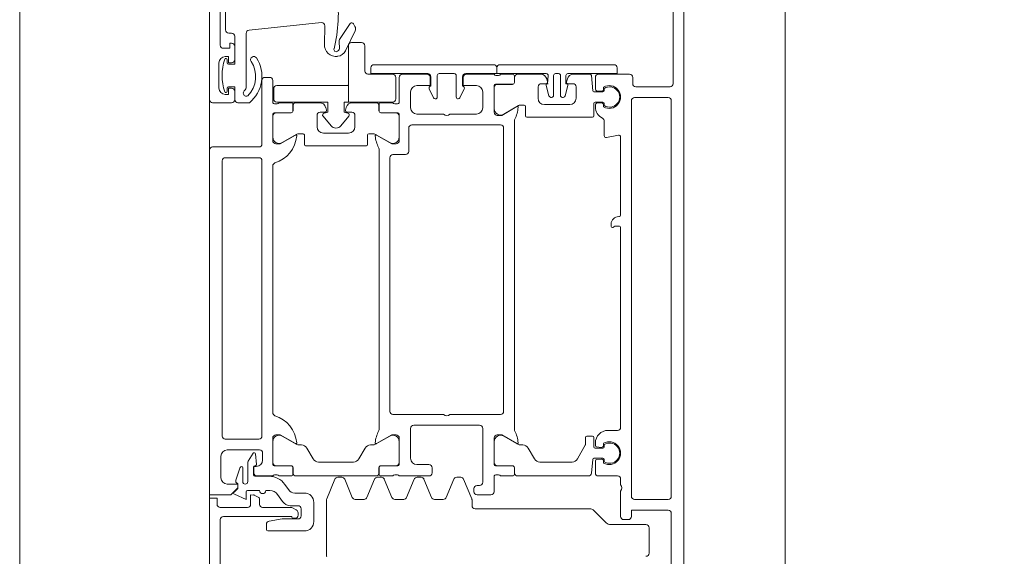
# Model space of a CAD drawing. Header units: centimetres. Extents: x -2424 to 2319, y 5 to 3760.
# Tile 22 of 117: x -577 to -562, y 1268 to 1277. Entities that reach past the tile are written whole.
import ezdxf

# ---------------------------------------------------------------- set-up
doc = ezdxf.new("R2010")
doc.units = ezdxf.units.CM
doc.linetypes.add('Dash', pattern=[60, 30, -30])
for name, color, linetype, lineweight in [('A-DETL-GENF', 92, 'Continuous', 9), ('A-DOOR', 31, 'Continuous', 13), ('A-DOOR-HDLN', 31, 'Continuous', 13), ('A-GLAZ-CWMG', 51, 'Continuous', 13)]:
    doc.layers.add(name, color=color, linetype=linetype, lineweight=lineweight)

msp = doc.modelspace()

# ---------------------------------------------------------------- linework, layer by layer
at = {"layer": 'A-DETL-GENF', "color": 251, "lineweight": 9}
for p, q in [((-574.233, 1130.826), (-574.233, 1283.326)), ((-566.733, 1282.426), (-566.733, 1131.726))]:
    msp.add_line(p, q, dxfattribs=at)
at = {"layer": 'A-DOOR', "color": 251, "lineweight": 9}
for p, q in [((-574.233, 1283.076), (-574.233, 1275.576)), ((-566.733, 1266.176), (-566.733, 1277.976)), ((-574.063, 1276.436), (-574.063, 1277.726)), ((-573.978, 1276.676), (-573.978, 1277.526)), ((-566.903, 1277.116), (-566.903, 1275.826)), ((-572.464, 1276.792), (-573.608, 1276.672)), ((-572.416, 1276.447), (-572.409, 1276.741)), ((-572.177, 1276.525), (-572.007, 1276.776)), ((-571.931, 1276.662), (-572.085, 1276.347)), ((-571.956, 1276.773), (-571.934, 1276.732)), ((-573.883, 1276.626), (-573.928, 1276.626)), ((-573.653, 1276.622), (-573.653, 1275.783)), ((-572.179, 1276.384), (-572.185, 1276.494)), ((-573.833, 1276.206), (-573.833, 1276.416)), ((-572.21, 1276.339), (-572.195, 1276.35)), ((-573.953, 1276.206), (-573.953, 1276.156)), ((-574.083, 1275.756), (-574.083, 1276.156)), ((-569.743, 1276.126), (-571.633, 1276.126)), ((-569.639, 1276.126), (-567.839, 1276.126)), ((-573.403, 1275.876), (-573.403, 1274.876)), ((-573.283, 1275.926), (-573.353, 1275.926)), ((-573.233, 1275.526), (-573.233, 1275.876)), ((-571.233, 1275.926), (-571.233, 1275.526)), ((-570.793, 1275.976), (-571.183, 1275.976)), ((-570.733, 1275.936), (-570.733, 1275.786)), ((-570.633, 1275.616), (-570.633, 1275.956)), ((-570.603, 1275.986), (-570.363, 1275.986)), ((-570.333, 1275.956), (-570.333, 1275.616)), ((-570.233, 1275.786), (-570.233, 1275.936)), ((-569.733, 1275.976), (-570.173, 1275.976)), ((-569.662, 1275.956), (-569.705, 1275.956)), ((-569.443, 1275.976), (-569.633, 1275.976)), ((-569.413, 1275.847), (-569.413, 1275.946)), ((-569.412, 1275.846), (-569.412, 1275.926)), ((-569.362, 1275.976), (-568.998, 1275.976)), ((-568.901, 1275.901), (-568.889, 1275.857)), ((-568.794, 1275.956), (-568.794, 1275.64)), ((-568.714, 1275.986), (-568.764, 1275.986)), ((-568.684, 1275.64), (-568.684, 1275.956)), ((-568.587, 1275.857), (-568.575, 1275.901)), ((-568.479, 1275.976), (-568.216, 1275.976)), ((-568.196, 1275.957), (-568.175, 1275.714)), ((-568.133, 1275.926), (-568.133, 1275.735)), ((-567.593, 1275.976), (-568.083, 1275.976)), ((-567.543, 1275.826), (-567.543, 1275.926)), ((-573.953, 1275.756), (-573.953, 1275.706)), ((-570.759, 1275.745), (-570.693, 1275.603)), ((-570.273, 1275.603), (-570.207, 1275.745)), ((-569.733, 1275.376), (-569.733, 1275.797)), ((-569.732, 1275.431), (-569.732, 1275.766)), ((-569.713, 1275.817), (-569.443, 1275.817)), ((-569.682, 1275.816), (-569.442, 1275.816)), ((-569.038, 1275.776), (-569.038, 1275.596)), ((-568.913, 1275.826), (-568.988, 1275.826)), ((-568.866, 1275.632), (-568.911, 1275.8)), ((-568.567, 1275.8), (-568.612, 1275.632)), ((-568.488, 1275.826), (-568.563, 1275.826)), ((-568.438, 1275.596), (-568.438, 1275.776)), ((-568.115, 1275.715), (-568.036, 1275.708)), ((-568.003, 1275.738), (-568.003, 1275.771)), ((-567.993, 1275.716), (-567.993, 1275.751)), ((-566.953, 1275.776), (-567.493, 1275.776)), ((-573.833, 1275.576), (-573.833, 1275.706)), ((-571.053, 1275.446), (-571.053, 1275.696)), ((-570.666, 1275.586), (-570.663, 1275.586)), ((-570.303, 1275.586), (-570.301, 1275.586)), ((-569.913, 1275.696), (-569.913, 1275.446)), ((-568.824, 1275.61), (-568.837, 1275.61)), ((-568.641, 1275.61), (-568.654, 1275.61)), ((-568.155, 1275.696), (-568.013, 1275.696)), ((-567.563, 1269.306), (-567.563, 1275.556)), ((-567.513, 1275.606), (-566.983, 1275.606)), ((-566.933, 1275.556), (-566.933, 1269.306)), ((-574.183, 1275.526), (-573.883, 1275.526)), ((-573.603, 1275.526), (-573.783, 1275.526)), ((-573.162, 1275.506), (-573.205, 1275.506)), ((-572.943, 1275.526), (-573.133, 1275.526)), ((-572.913, 1275.397), (-572.913, 1275.496)), ((-572.912, 1275.476), (-572.912, 1275.396)), ((-572.493, 1275.526), (-572.862, 1275.526)), ((-572.384, 1275.407), (-572.396, 1275.451)), ((-572.07, 1275.451), (-572.082, 1275.407)), ((-571.604, 1275.526), (-571.974, 1275.526)), ((-571.554, 1275.396), (-571.554, 1275.476)), ((-571.553, 1275.496), (-571.553, 1275.397)), ((-571.333, 1275.526), (-571.523, 1275.526)), ((-571.262, 1275.506), (-571.305, 1275.506)), ((-569.35, 1275.479), (-569.582, 1275.345)), ((-569.258, 1275.486), (-569.325, 1275.486)), ((-569.238, 1275.316), (-569.238, 1275.466)), ((-568.938, 1275.496), (-568.538, 1275.496)), ((-568.158, 1275.516), (-568.158, 1275.316)), ((-568.013, 1275.536), (-568.138, 1275.536)), ((-568.133, 1275.496), (-568.133, 1275.46)), ((-568.036, 1275.523), (-568.115, 1275.516)), ((-568.003, 1275.46), (-568.003, 1275.493)), ((-567.993, 1275.48), (-567.993, 1275.516)), ((-573.233, 1274.926), (-573.233, 1275.347)), ((-573.232, 1275.316), (-573.232, 1274.981)), ((-573.213, 1275.367), (-572.943, 1275.367)), ((-572.942, 1275.366), (-573.182, 1275.366)), ((-572.533, 1275.146), (-572.533, 1275.326)), ((-572.483, 1275.376), (-572.408, 1275.376)), ((-572.058, 1275.376), (-571.983, 1275.376)), ((-571.933, 1275.326), (-571.933, 1275.146)), ((-571.284, 1275.366), (-571.524, 1275.366)), ((-571.523, 1275.367), (-571.253, 1275.367)), ((-571.234, 1274.981), (-571.234, 1275.316)), ((-571.233, 1275.347), (-571.233, 1274.926)), ((-570.533, 1275.346), (-570.953, 1275.346)), ((-570.013, 1275.346), (-570.433, 1275.346)), ((-569.413, 1270.358), (-569.413, 1275.243)), ((-568.178, 1275.296), (-569.218, 1275.296)), ((-571.083, 1274.756), (-571.083, 1275.126)), ((-571.033, 1275.176), (-569.633, 1275.176)), ((-569.583, 1275.126), (-569.583, 1270.646)), ((-567.993, 1275.236), (-567.993, 1275.006)), ((-573.082, 1274.895), (-572.85, 1275.029)), ((-572.825, 1275.036), (-572.753, 1275.036)), ((-572.733, 1275.016), (-572.733, 1274.866)), ((-572.033, 1275.046), (-572.433, 1275.046)), ((-571.733, 1274.866), (-571.733, 1275.016)), ((-571.713, 1275.036), (-571.642, 1275.036)), ((-571.617, 1275.029), (-571.384, 1274.895)), ((-567.958, 1274.976), (-567.769, 1275.013)), ((-567.733, 1274.983), (-567.733, 1273.746)), ((-573.453, 1274.826), (-574.183, 1274.826)), ((-572.713, 1274.846), (-571.753, 1274.846)), ((-571.553, 1274.793), (-571.553, 1270.358)), ((-573.983, 1274.656), (-573.453, 1274.656)), ((-571.383, 1270.646), (-571.383, 1274.656)), ((-571.333, 1274.706), (-571.133, 1274.706)), ((-574.033, 1270.256), (-574.033, 1274.606)), ((-573.403, 1274.606), (-573.403, 1270.256)), ((-573.233, 1270.626), (-573.233, 1274.526)), ((-567.753, 1273.726), (-567.763, 1273.726)), ((-567.883, 1273.606), (-567.883, 1273.571)), ((-567.733, 1273.556), (-567.733, 1270.396)), ((-570.533, 1270.596), (-571.333, 1270.596)), ((-569.633, 1270.596), (-570.433, 1270.596)), ((-571.003, 1270.426), (-569.963, 1270.426)), ((-571.053, 1269.906), (-571.053, 1270.376)), ((-569.913, 1270.376), (-569.913, 1269.526)), ((-567.783, 1270.346), (-567.933, 1270.346)), ((-573.453, 1270.206), (-573.983, 1270.206)), ((-573.233, 1269.805), (-573.233, 1270.226)), ((-573.232, 1270.17), (-573.232, 1269.836)), ((-572.85, 1270.122), (-573.082, 1270.256)), ((-572.78, 1270.116), (-572.825, 1270.116)), ((-571.642, 1270.116), (-571.686, 1270.116)), ((-571.384, 1270.256), (-571.617, 1270.122)), ((-571.234, 1269.836), (-571.234, 1270.17)), ((-571.233, 1270.226), (-571.233, 1269.805)), ((-569.733, 1269.805), (-569.733, 1270.226)), ((-569.732, 1270.17), (-569.732, 1269.836)), ((-569.35, 1270.122), (-569.582, 1270.256)), ((-569.28, 1270.116), (-569.325, 1270.116)), ((-568.178, 1270.256), (-568.268, 1270.256)), ((-568.158, 1270.086), (-568.158, 1270.236)), ((-568.133, 1270.146), (-568.133, 1270.105)), ((-568.003, 1270.108), (-568.003, 1270.141)), ((-567.993, 1270.121), (-567.993, 1270.086)), ((-573.953, 1270.036), (-573.443, 1270.036)), ((-573.544, 1269.984), (-573.621, 1269.857)), ((-573.491, 1269.809), (-573.507, 1269.976)), ((-573.393, 1269.986), (-573.393, 1269.876)), ((-572.595, 1269.896), (-572.693, 1270.066)), ((-571.773, 1270.066), (-571.871, 1269.896)), ((-569.095, 1269.896), (-569.193, 1270.066)), ((-568.013, 1270.066), (-568.138, 1270.066)), ((-568.115, 1270.085), (-568.036, 1270.078)), ((-574.053, 1269.596), (-574.053, 1269.936)), ((-573.628, 1269.832), (-573.628, 1269.536)), ((-571.958, 1269.846), (-572.509, 1269.846)), ((-570.763, 1269.806), (-570.953, 1269.806)), ((-568.502, 1269.846), (-569.009, 1269.846)), ((-568.194, 1269.671), (-568.175, 1269.887)), ((-568.155, 1269.906), (-568.013, 1269.906)), ((-568.133, 1269.866), (-568.133, 1269.676)), ((-568.036, 1269.893), (-568.115, 1269.886)), ((-568.003, 1269.83), (-568.003, 1269.863)), ((-567.993, 1269.886), (-567.993, 1269.85)), ((-573.747, 1269.762), (-573.817, 1269.558)), ((-573.708, 1269.536), (-573.708, 1269.755)), ((-573.538, 1269.641), (-573.538, 1269.768)), ((-573.518, 1269.788), (-573.511, 1269.788)), ((-572.943, 1269.785), (-573.213, 1269.785)), ((-573.205, 1269.646), (-573.162, 1269.646)), ((-573.182, 1269.786), (-572.942, 1269.786)), ((-572.913, 1269.656), (-572.913, 1269.755)), ((-572.912, 1269.756), (-572.912, 1269.676)), ((-571.554, 1269.676), (-571.554, 1269.756)), ((-571.553, 1269.755), (-571.553, 1269.656)), ((-571.524, 1269.786), (-571.284, 1269.786)), ((-571.253, 1269.785), (-571.523, 1269.785)), ((-571.305, 1269.646), (-571.262, 1269.646)), ((-570.713, 1269.676), (-570.713, 1269.756)), ((-569.443, 1269.785), (-569.713, 1269.785)), ((-569.705, 1269.646), (-569.662, 1269.646)), ((-569.682, 1269.786), (-569.442, 1269.786)), ((-569.413, 1269.656), (-569.413, 1269.755)), ((-569.412, 1269.756), (-569.412, 1269.676)), ((-573.289, 1269.621), (-573.518, 1269.621)), ((-573.483, 1269.626), (-573.233, 1269.626)), ((-573.133, 1269.626), (-572.943, 1269.626)), ((-572.985, 1269.409), (-573.044, 1269.493)), ((-572.862, 1269.626), (-571.604, 1269.626)), ((-572.251, 1269.575), (-572.379, 1269.265)), ((-572.142, 1269.606), (-572.205, 1269.606)), ((-571.976, 1269.286), (-572.095, 1269.575)), ((-571.624, 1269.575), (-571.744, 1269.286)), ((-571.515, 1269.606), (-571.578, 1269.606)), ((-571.523, 1269.626), (-571.333, 1269.626)), ((-571.349, 1269.286), (-571.469, 1269.575)), ((-571.233, 1269.626), (-570.763, 1269.626)), ((-570.998, 1269.575), (-571.117, 1269.286)), ((-570.888, 1269.606), (-570.951, 1269.606)), ((-570.723, 1269.286), (-570.842, 1269.575)), ((-570.371, 1269.575), (-570.49, 1269.286)), ((-570.262, 1269.606), (-570.325, 1269.606)), ((-570.087, 1269.265), (-570.215, 1269.575)), ((-569.733, 1269.376), (-569.733, 1269.626)), ((-569.633, 1269.626), (-569.443, 1269.626)), ((-569.362, 1269.626), (-568.244, 1269.626)), ((-568.083, 1269.626), (-567.783, 1269.626)), ((-567.733, 1269.576), (-567.733, 1269.486)), ((-573.633, 1269.396), (-573.443, 1269.396)), ((-573.343, 1269.396), (-573.279, 1269.396)), ((-573.157, 1269.332), (-573.078, 1269.22)), ((-572.733, 1269.356), (-572.883, 1269.356)), ((-570.053, 1269.426), (-570.053, 1269.376)), ((-569.963, 1269.476), (-570.003, 1269.476)), ((-570.003, 1269.326), (-569.783, 1269.326)), ((-567.733, 1269.386), (-567.733, 1268.986)), ((-573.443, 1269.176), (-573.443, 1269.267)), ((-572.583, 1268.906), (-572.583, 1269.206)), ((-572.383, 1269.246), (-572.383, 1268.365)), ((-571.79, 1269.256), (-571.93, 1269.256)), ((-571.163, 1269.256), (-571.303, 1269.256)), ((-570.537, 1269.256), (-570.677, 1269.256)), ((-570.083, 1269.156), (-570.083, 1269.246)), ((-566.983, 1269.256), (-567.513, 1269.256)), ((-573.633, 1269.126), (-574.063, 1269.126)), ((-572.945, 1269.126), (-573.393, 1269.126)), ((-572.955, 1269.156), (-572.833, 1269.156)), ((-572.861, 1269.089), (-572.923, 1269.12)), ((-572.833, 1269.006), (-572.833, 1269.044)), ((-572.783, 1269.106), (-572.783, 1268.996)), ((-568.225, 1269.106), (-570.033, 1269.106)), ((-567.963, 1268.885), (-568.154, 1269.076)), ((-566.933, 1269.036), (-566.933, 1267.036)), ((-574.063, 1266.626), (-574.063, 1268.936)), ((-573.333, 1268.863), (-573.333, 1268.776)), ((-572.913, 1268.956), (-572.883, 1268.956)), ((-567.683, 1268.936), (-567.613, 1268.936)), ((-573.313, 1268.756), (-572.733, 1268.756)), ((-567.333, 1268.856), (-567.892, 1268.856)), ((-567.283, 1268.406), (-567.283, 1268.806))]:
    msp.add_line(p, q, dxfattribs=at)
at = {"layer": 'A-DOOR', "color": 251, "lineweight": 9, "flags": 128}
for points in [[(-573.933, 1276.136), (-573.833, 1276.136), (-573.833, 1276.576)], [(-573.883, 1276.466), (-573.913, 1276.466), (-573.913, 1276.386), (-574.013, 1276.386)], [(-573.983, 1276.256), (-573.933, 1276.256), (-573.933, 1276.156), (-573.883, 1276.156)], [(-571.683, 1276.076), (-571.683, 1275.986), (-570.783, 1275.986)], [(-570.183, 1275.986), (-569.693, 1275.986), (-569.693, 1276.076)], [(-568.909, 1275.986), (-569.689, 1275.986), (-569.689, 1276.076)], [(-567.789, 1276.076), (-567.789, 1275.986), (-568.569, 1275.986)], [(-570.953, 1275.796), (-570.743, 1275.796), (-570.743, 1275.926)], [(-570.223, 1275.926), (-570.223, 1275.796), (-570.013, 1275.796)], [(-568.879, 1275.826), (-568.895, 1275.824), (-568.889, 1275.826), (-568.879, 1275.956)], [(-568.599, 1275.956), (-568.599, 1275.826), (-568.583, 1275.824), (-568.599, 1275.826)], [(-573.883, 1275.756), (-573.933, 1275.756), (-573.933, 1275.656), (-573.983, 1275.656)], [(-573.833, 1275.576), (-573.833, 1275.776), (-573.933, 1275.776)], [(-569.374, 1275.464), (-569.613, 1275.326), (-569.683, 1275.326)], [(-572.874, 1275.014), (-573.113, 1274.876), (-573.183, 1274.876)], [(-571.283, 1274.876), (-571.353, 1274.876), (-571.593, 1275.014)], [(-574.233, 1274.776), (-574.233, 1269.326), (-573.893, 1269.326), (-573.783, 1269.436), (-573.783, 1269.496), (-573.953, 1269.496)], [(-567.863, 1273.551), (-567.857, 1273.551), (-567.823, 1273.576), (-567.753, 1273.576)], [(-573.183, 1270.276), (-573.113, 1270.276), (-572.874, 1270.137)], [(-571.593, 1270.137), (-571.353, 1270.276), (-571.283, 1270.276)], [(-569.683, 1270.276), (-569.613, 1270.276), (-569.374, 1270.137)], [(-568.288, 1270.236), (-568.288, 1270.121), (-568.415, 1269.896)], [(-573.493, 1269.776), (-573.533, 1269.776), (-573.533, 1269.676)], [(-573.783, 1269.491), (-573.783, 1269.426), (-573.845, 1269.371)], [(-573.84, 1269.338), (-573.653, 1269.256), (-573.653, 1269.376)], [(-573.454, 1269.285), (-573.529, 1269.323), (-573.583, 1269.326), (-573.583, 1269.176)], [(-574.113, 1269.176), (-574.113, 1269.276), (-574.233, 1269.276), (-574.233, 1266.326), (-572.283, 1266.326)], [(-567.563, 1268.986), (-567.563, 1269.086), (-566.983, 1269.086)], [(-574.013, 1268.986), (-572.933, 1268.986), (-572.933, 1268.976)], [(-572.833, 1268.946), (-573.083, 1268.946), (-573.291, 1268.912)]]:
    msp.add_lwpolyline(points, dxfattribs=at)
for points in [[(-572.038, 1276.426), (-572.038, 1275.536), (-571.338, 1275.536), (-572.038, 1275.536)], [(-571.828, 1276.476), (-571.988, 1276.476)], [(-571.778, 1276.026), (-571.778, 1276.426)], [(-571.338, 1275.976), (-571.728, 1275.976)], [(-571.288, 1275.586), (-571.288, 1275.926)], [(-573.218, 1275.586), (-573.218, 1275.746)], [(-573.168, 1275.796), (-572.068, 1275.796)], [(-572.038, 1275.806), (-572.038, 1275.536), (-572.103, 1275.536), (-572.103, 1275.376), (-572.044, 1275.36), (-572.103, 1275.376), (-572.103, 1275.536), (-572.038, 1275.536)], [(-572.422, 1275.36), (-572.363, 1275.376), (-572.363, 1275.536), (-573.168, 1275.536), (-572.363, 1275.536), (-572.363, 1275.376)], [(-572.31, 1275.159), (-572.438, 1275.311)], [(-572.029, 1275.311), (-572.157, 1275.159)]]:
    msp.add_lwpolyline(points, close=True, dxfattribs=at)
at = {"layer": 'A-DOOR', "color": 251, "lineweight": 9}
for centre, radius, start, end in [((-574.196, 1276.932), 2, 356.7837, 5.3952), ((-574.695, 1276.96), 2.5, 346.469, 356.7837), ((-573.928, 1276.676), 0.05, 180, 270), ((-573.603, 1276.622), 0.05, 96, 180), ((-572.459, 1276.743), 0.05, 358.6082, 96), ((-571.982, 1276.759), 0.03, 28, 146), ((-572.004, 1276.694), 0.08, 336, 28), ((-573.883, 1276.576), 0.05, 0, 90), ((-572.135, 1276.497), 0.05, 146, 183), ((-574.013, 1276.436), 0.05, 180, 270), ((-573.883, 1276.416), 0.05, 0, 90), ((-572.231, 1276.442), 0.185, 178.6082, 277.0666), ((-572.231, 1276.367), 0.035, 166.469, 307), ((-572.228, 1276.418), 0.16, 277.0666, 334), ((-572.219, 1276.382), 0.04, 307, 3), ((-571.988, 1276.426), 0.05, 90, 180), ((-571.988, 1276.426), 0.05, 90, 180), ((-571.828, 1276.426), 0.05, 0, 90), ((-571.828, 1276.426), 0.05, 0, 90), ((-573.983, 1276.156), 0.1, 90, 180), ((-573.212, 1275.956), 0.821, 161.8194, 198.1806), ((-573.973, 1276.206), 0.02, 0, 161.8194), ((-573.883, 1276.206), 0.05, 270, 0), ((-573.933, 1275.94), 0.43, 315.0141, 33.56), ((-573.933, 1275.94), 0.53, 308.5054, 33.56), ((-573.533, 1276.206), 0.05, 33.56, 213.56), ((-573.933, 1276.156), 0.02, 180, 270), ((-571.728, 1276.026), 0.05, 180, 270), ((-571.728, 1276.026), 0.05, 180, 270), ((-571.633, 1276.076), 0.05, 90, 180), ((-569.743, 1276.076), 0.05, 0, 90), ((-569.639, 1276.076), 0.05, 90, 180), ((-567.839, 1276.076), 0.05, 0, 90), ((-573.353, 1275.876), 0.05, 90, 180), ((-573.283, 1275.876), 0.05, 0, 90), ((-571.338, 1275.926), 0.05, 0, 90), ((-571.338, 1275.926), 0.05, 0, 90), ((-571.183, 1275.926), 0.05, 90, 180), ((-570.793, 1275.926), 0.05, 0, 90), ((-570.783, 1275.936), 0.05, 0, 90), ((-570.603, 1275.956), 0.03, 90, 180), ((-570.363, 1275.956), 0.03, 0, 90), ((-570.183, 1275.936), 0.05, 90, 180), ((-570.173, 1275.926), 0.05, 90, 180), ((-569.705, 1275.986), 0.03, 199.4712, 270), ((-569.662, 1275.986), 0.03, 270, 340.5288), ((-569.443, 1275.946), 0.03, 0, 90), ((-569.362, 1275.926), 0.05, 90, 180), ((-568.998, 1275.876), 0.1, 15, 90), ((-568.909, 1275.956), 0.03, 0, 90), ((-568.764, 1275.956), 0.03, 90, 180), ((-568.714, 1275.956), 0.03, 0, 90), ((-568.569, 1275.956), 0.03, 90, 180), ((-568.479, 1275.876), 0.1, 90, 165), ((-568.216, 1275.956), 0.02, 5, 90), ((-568.083, 1275.926), 0.05, 90, 180), ((-567.593, 1275.926), 0.05, 0, 90), ((-573.983, 1275.756), 0.1, 180, 270), ((-573.933, 1275.756), 0.02, 90, 180), ((-573.883, 1275.706), 0.05, 0, 90), ((-573.648, 1275.676), 0.05, 134.427, 251.9642), ((-573.753, 1275.783), 0.1, 314.427, 0), ((-573.168, 1275.746), 0.05, 90, 180), ((-573.168, 1275.746), 0.05, 90, 180), ((-572.068, 1275.846), 0.05, 270, 306.8699), ((-572.068, 1275.846), 0.05, 270, 306.8699), ((-570.953, 1275.696), 0.1, 90, 180), ((-570.732, 1275.758), 0.03, 111.7118, 205), ((-570.234, 1275.758), 0.03, 335, 68.2882), ((-570.013, 1275.696), 0.1, 0, 90), ((-569.713, 1275.797), 0.02, 90, 180), ((-569.682, 1275.766), 0.05, 90, 180), ((-569.443, 1275.847), 0.03, 270, 0), ((-569.442, 1275.846), 0.03, 270, 0), ((-568.988, 1275.776), 0.05, 90, 180), ((-568.913, 1275.851), 0.025, 270, 15), ((-568.892, 1275.805), 0.02, 100, 195), ((-568.563, 1275.851), 0.025, 165, 270), ((-568.586, 1275.805), 0.02, 345, 80), ((-568.488, 1275.776), 0.05, 0, 90), ((-568.155, 1275.716), 0.02, 185, 270), ((-568.113, 1275.735), 0.02, 180, 265), ((-568.033, 1275.738), 0.03, 265, 0), ((-568.013, 1275.716), 0.02, 270, 0), ((-567.913, 1275.616), 0.18, 240, 120), ((-567.908, 1275.616), 0.16, 237.9154, 122.0846), ((-567.493, 1275.826), 0.05, 180, 270), ((-566.953, 1275.826), 0.05, 270, 0), ((-574.183, 1275.576), 0.05, 180, 270), ((-573.973, 1275.706), 0.02, 198.1806, 0), ((-573.883, 1275.576), 0.05, 270, 0), ((-573.783, 1275.576), 0.05, 180, 270), ((-573.653, 1275.66), 0.0341, 251.9642, 315.0141), ((-573.168, 1275.586), 0.05, 180, 270), ((-573.168, 1275.586), 0.05, 180, 270), ((-571.338, 1275.586), 0.05, 270, 0), ((-571.338, 1275.586), 0.05, 270, 0), ((-570.666, 1275.616), 0.03, 205, 270), ((-570.663, 1275.616), 0.03, 270, 0), ((-570.303, 1275.616), 0.03, 180, 270), ((-570.301, 1275.616), 0.03, 270, 335), ((-568.938, 1275.596), 0.1, 180, 270), ((-568.837, 1275.64), 0.03, 195, 270), ((-568.824, 1275.64), 0.03, 270, 0), ((-568.654, 1275.64), 0.03, 180, 270), ((-568.641, 1275.64), 0.03, 270, 345), ((-568.538, 1275.596), 0.1, 270, 0), ((-567.513, 1275.556), 0.05, 90, 180), ((-566.983, 1275.556), 0.05, 0, 90), ((-573.205, 1275.536), 0.03, 199.4712, 270), ((-573.162, 1275.536), 0.03, 270, 340.5288), ((-572.943, 1275.496), 0.03, 0, 90), ((-572.943, 1275.397), 0.03, 270, 0), ((-572.942, 1275.396), 0.03, 270, 0), ((-572.862, 1275.476), 0.05, 90, 180), ((-572.493, 1275.426), 0.1, 15, 90), ((-572.408, 1275.401), 0.025, 270, 15), ((-572.058, 1275.401), 0.025, 165, 270), ((-571.974, 1275.426), 0.1, 90, 165), ((-571.604, 1275.476), 0.05, 0, 90), ((-571.524, 1275.396), 0.03, 180, 270), ((-571.523, 1275.496), 0.03, 90, 180), ((-571.523, 1275.397), 0.03, 180, 270), ((-571.305, 1275.536), 0.03, 199.4712, 270), ((-571.262, 1275.536), 0.03, 270, 340.5288), ((-570.953, 1275.446), 0.1, 180, 270), ((-570.013, 1275.446), 0.1, 270, 0), ((-569.632, 1275.431), 0.1, 180, 300), ((-569.851, 1275.497), 0.5, 332.5097, 354.6714), ((-569.367, 1275.452), 0.0138, 354.6714, 120), ((-569.325, 1275.436), 0.05, 90, 120), ((-569.258, 1275.466), 0.02, 0, 90), ((-568.138, 1275.516), 0.02, 90, 180), ((-568.113, 1275.496), 0.02, 95, 180), ((-567.933, 1275.46), 0.2, 180, 243.8961), ((-568.033, 1275.493), 0.03, 0, 95), ((-568.013, 1275.516), 0.02, 0, 90), ((-573.213, 1275.347), 0.02, 90, 180), ((-573.182, 1275.316), 0.05, 90, 180), ((-572.483, 1275.326), 0.05, 90, 180), ((-572.415, 1275.331), 0.03, 105, 220), ((-572.415, 1275.331), 0.03, 105, 220), ((-572.052, 1275.331), 0.03, 320, 75), ((-572.052, 1275.331), 0.03, 320, 75), ((-571.983, 1275.326), 0.05, 0, 90), ((-571.284, 1275.316), 0.05, 0, 90), ((-571.253, 1275.347), 0.02, 0, 90), ((-570.483, 1275.398), 0.0725, 226.3972, 313.6028), ((-569.683, 1275.376), 0.05, 180, 270), ((-569.363, 1275.243), 0.05, 152.5097, 180), ((-569.218, 1275.316), 0.02, 180, 270), ((-568.178, 1275.316), 0.02, 270, 0), ((-568.043, 1275.236), 0.05, 0, 63.8961), ((-572.433, 1275.146), 0.1, 180, 270), ((-572.233, 1275.224), 0.1, 220, 320), ((-572.233, 1275.224), 0.1, 220, 320), ((-572.033, 1275.146), 0.1, 270, 0), ((-571.033, 1275.126), 0.05, 90, 180), ((-569.633, 1275.126), 0.05, 0, 90), ((-573.132, 1274.981), 0.1, 180, 300), ((-573.351, 1275.049), 0.5, 287.7484, 354.3774), ((-572.867, 1275.002), 0.0138, 354.3774, 120), ((-572.825, 1274.986), 0.05, 90, 120), ((-572.753, 1275.016), 0.02, 0, 90), ((-571.713, 1275.016), 0.02, 90, 180), ((-571.642, 1274.986), 0.05, 60, 90), ((-571.599, 1275.002), 0.0138, 60, 185.3286), ((-571.115, 1275.047), 0.5, 185.3286, 207.4903), ((-571.334, 1274.981), 0.1, 240, 0), ((-567.963, 1275.006), 0.03, 180, 281), ((-567.763, 1274.983), 0.03, 0, 101), ((-574.183, 1274.776), 0.05, 90, 180), ((-573.453, 1274.876), 0.05, 270, 0), ((-573.183, 1274.926), 0.05, 180, 270), ((-572.713, 1274.866), 0.02, 180, 270), ((-571.753, 1274.866), 0.02, 270, 0), ((-571.603, 1274.793), 0.05, 0, 27.4903), ((-571.283, 1274.926), 0.05, 270, 0), ((-573.983, 1274.606), 0.05, 90, 180), ((-573.453, 1274.606), 0.05, 0, 90), ((-571.333, 1274.656), 0.05, 90, 180), ((-571.133, 1274.756), 0.05, 270, 0), ((-573.183, 1274.526), 0.05, 107.7484, 180), ((-567.763, 1273.606), 0.12, 90, 180), ((-567.753, 1273.746), 0.02, 270, 0), ((-567.863, 1273.571), 0.02, 180, 270), ((-567.857, 1273.571), 0.02, 270, 315), ((-567.753, 1273.556), 0.02, 0, 90), ((-573.183, 1270.626), 0.05, 180, 252.2516), ((-573.351, 1270.102), 0.5, 5.6226, 72.2516), ((-571.333, 1270.646), 0.05, 180, 270), ((-570.483, 1270.648), 0.0725, 226.3972, 313.6028), ((-569.633, 1270.646), 0.05, 270, 0), ((-571.003, 1270.376), 0.05, 90, 180), ((-569.963, 1270.376), 0.05, 0, 90), ((-573.183, 1270.226), 0.05, 90, 180), ((-573.132, 1270.17), 0.1, 60, 180), ((-571.115, 1270.104), 0.5, 152.5097, 174.6714), ((-571.603, 1270.358), 0.05, 332.5097, 0), ((-571.334, 1270.17), 0.1, 0, 120), ((-571.283, 1270.226), 0.05, 0, 90), ((-569.683, 1270.226), 0.05, 90, 180), ((-569.632, 1270.17), 0.1, 60, 180), ((-569.363, 1270.358), 0.05, 180, 207.4903), ((-569.851, 1270.104), 0.5, 5.3286, 27.4903), ((-567.933, 1270.146), 0.2, 90, 180), ((-567.783, 1270.396), 0.05, 270, 0), ((-573.983, 1270.256), 0.05, 180, 270), ((-573.453, 1270.256), 0.05, 270, 0), ((-572.867, 1270.149), 0.0138, 240, 5.6226), ((-572.825, 1270.166), 0.05, 240, 270), ((-572.78, 1270.016), 0.1, 30, 90), ((-571.686, 1270.016), 0.1, 90, 150), ((-571.642, 1270.166), 0.05, 270, 300), ((-571.599, 1270.149), 0.0138, 174.6714, 300), ((-569.367, 1270.149), 0.0138, 240, 5.3286), ((-569.325, 1270.166), 0.05, 240, 270), ((-569.28, 1270.016), 0.1, 30, 90), ((-568.308, 1270.121), 0.02, 330, 0), ((-568.268, 1270.236), 0.02, 90, 180), ((-568.178, 1270.236), 0.02, 0, 90), ((-568.113, 1270.105), 0.02, 180, 265), ((-568.033, 1270.108), 0.03, 265, 0), ((-567.913, 1269.986), 0.18, 240, 120), ((-567.908, 1269.986), 0.16, 237.91, 122.09), ((-573.953, 1269.936), 0.1, 90, 180), ((-573.527, 1269.974), 0.02, 5.5, 148.815), ((-573.443, 1269.986), 0.05, 0, 90), ((-568.138, 1270.086), 0.02, 180, 270), ((-568.013, 1270.086), 0.02, 270, 0), ((-573.578, 1269.832), 0.05, 148.815, 180), ((-573.511, 1269.808), 0.02, 270, 5.5), ((-573.493, 1269.876), 0.1, 270, 0), ((-573.213, 1269.805), 0.02, 180, 270), ((-573.182, 1269.836), 0.05, 180, 270), ((-572.509, 1269.946), 0.1, 210, 270), ((-571.958, 1269.946), 0.1, 270, 330), ((-571.284, 1269.836), 0.05, 270, 0), ((-571.253, 1269.805), 0.02, 270, 0), ((-570.953, 1269.906), 0.1, 180, 270), ((-570.763, 1269.756), 0.05, 0, 90), ((-569.713, 1269.805), 0.02, 180, 270), ((-569.682, 1269.836), 0.05, 180, 270), ((-569.009, 1269.946), 0.1, 210, 270), ((-568.502, 1269.946), 0.1, 270, 330), ((-568.155, 1269.886), 0.02, 90, 175), ((-568.113, 1269.866), 0.02, 95, 180), ((-568.033, 1269.863), 0.03, 0, 95), ((-568.013, 1269.886), 0.02, 0, 90), ((-573.728, 1269.755), 0.02, 0, 161.0954), ((-573.518, 1269.768), 0.02, 90, 180), ((-573.518, 1269.641), 0.02, 180, 270), ((-573.483, 1269.676), 0.05, 180, 270), ((-573.205, 1269.616), 0.03, 90, 160.5288), ((-573.162, 1269.616), 0.03, 19.4712, 90), ((-572.943, 1269.755), 0.03, 0, 90), ((-572.943, 1269.656), 0.03, 270, 0), ((-572.942, 1269.756), 0.03, 0, 90), ((-572.862, 1269.676), 0.05, 180, 270), ((-571.604, 1269.676), 0.05, 270, 0), ((-571.524, 1269.756), 0.03, 90, 180), ((-571.523, 1269.755), 0.03, 90, 180), ((-571.523, 1269.656), 0.03, 180, 270), ((-571.305, 1269.616), 0.03, 90, 160.5288), ((-571.262, 1269.616), 0.03, 19.4712, 90), ((-570.763, 1269.676), 0.05, 270, 0), ((-569.705, 1269.616), 0.03, 90, 160.5288), ((-569.662, 1269.616), 0.03, 19.4712, 90), ((-569.443, 1269.755), 0.03, 0, 90), ((-569.443, 1269.656), 0.03, 270, 0), ((-569.442, 1269.756), 0.03, 0, 90), ((-569.362, 1269.676), 0.05, 180, 270), ((-568.244, 1269.676), 0.05, 270, 355), ((-568.083, 1269.676), 0.05, 180, 270), ((-573.953, 1269.596), 0.1, 180, 270), ((-573.779, 1269.545), 0.04, 161.0954, 246.1826), ((-573.803, 1269.491), 0.02, 0, 66.1826), ((-573.668, 1269.536), 0.04, 180, 0), ((-573.289, 1269.321), 0.3, 35, 90), ((-572.205, 1269.556), 0.05, 90, 157.5), ((-572.142, 1269.556), 0.05, 22.5, 90), ((-571.578, 1269.556), 0.05, 90, 157.5), ((-571.515, 1269.556), 0.05, 22.5, 90), ((-570.951, 1269.556), 0.05, 90, 157.5), ((-570.888, 1269.556), 0.05, 22.5, 90), ((-570.325, 1269.556), 0.05, 90, 157.5), ((-570.262, 1269.556), 0.05, 22.5, 90), ((-569.963, 1269.526), 0.05, 270, 0), ((-567.783, 1269.576), 0.05, 0, 90), ((-567.786, 1269.436), 0.0725, 316.3972, 43.6028), ((-573.832, 1269.356), 0.02, 131.4237, 246.1613), ((-573.633, 1269.376), 0.02, 90, 180), ((-573.538, 1269.306), 0.02, 63, 90), ((-573.393, 1269.396), 0.05, 180, 0), ((-573.279, 1269.246), 0.15, 35, 90), ((-572.883, 1269.481), 0.125, 215, 270), ((-572.733, 1269.206), 0.15, 0, 90), ((-570.003, 1269.426), 0.05, 90, 180), ((-570.003, 1269.376), 0.05, 180, 270), ((-569.783, 1269.376), 0.05, 270, 0), ((-574.063, 1269.176), 0.05, 180, 270), ((-573.633, 1269.176), 0.05, 270, 0), ((-573.463, 1269.267), 0.02, 0, 63), ((-573.393, 1269.176), 0.05, 180, 270), ((-572.955, 1269.306), 0.15, 215, 270), ((-572.333, 1269.246), 0.05, 157.5, 180), ((-571.93, 1269.306), 0.05, 202.5, 270), ((-571.79, 1269.306), 0.05, 270, 337.5), ((-571.303, 1269.306), 0.05, 202.5, 270), ((-571.163, 1269.306), 0.05, 270, 337.5), ((-570.677, 1269.306), 0.05, 202.5, 270), ((-570.537, 1269.306), 0.05, 270, 337.5), ((-570.133, 1269.246), 0.05, 0, 22.5), ((-567.513, 1269.306), 0.05, 180, 270), ((-566.983, 1269.306), 0.05, 270, 0), ((-572.945, 1269.076), 0.05, 63, 90), ((-572.883, 1269.044), 0.05, 0, 63), ((-572.833, 1269.106), 0.05, 0, 90), ((-570.033, 1269.156), 0.05, 180, 270), ((-568.225, 1269.006), 0.1, 45, 90), ((-566.983, 1269.036), 0.05, 0, 90), ((-574.013, 1268.936), 0.05, 90, 180), ((-573.283, 1268.863), 0.05, 99.0903, 180), ((-572.913, 1268.976), 0.02, 180, 270), ((-572.883, 1269.006), 0.05, 270, 0), ((-572.833, 1268.996), 0.05, 270, 0), ((-572.733, 1268.906), 0.15, 270, 0), ((-567.892, 1268.956), 0.1, 225, 270), ((-567.683, 1268.986), 0.05, 180, 270), ((-567.613, 1268.986), 0.05, 270, 0), ((-573.313, 1268.776), 0.02, 180, 270), ((-567.333, 1268.806), 0.05, 0, 90), ((-567.333, 1268.406), 0.05, 270, 0), ((-572.333, 1268.365), 0.05, 180, 202.5)]:
    msp.add_arc(centre, radius, start, end, dxfattribs=at)
at = {"layer": 'A-DOOR-HDLN', "color": 251, "linetype": 'Dash', "lineweight": 9}
msp.add_arc((-565.733, 1279.526), 51.55, 270, 0, dxfattribs=at)
at = {"layer": 'A-GLAZ-CWMG', "color": 251, "lineweight": 9}
for p, q in [((-577.233, 1224.912), (-577.233, 1283.326)), ((-565.133, 1283.326), (-565.133, 1217.393))]:
    msp.add_line(p, q, dxfattribs=at)

doc.saveas('drawing.dxf')
